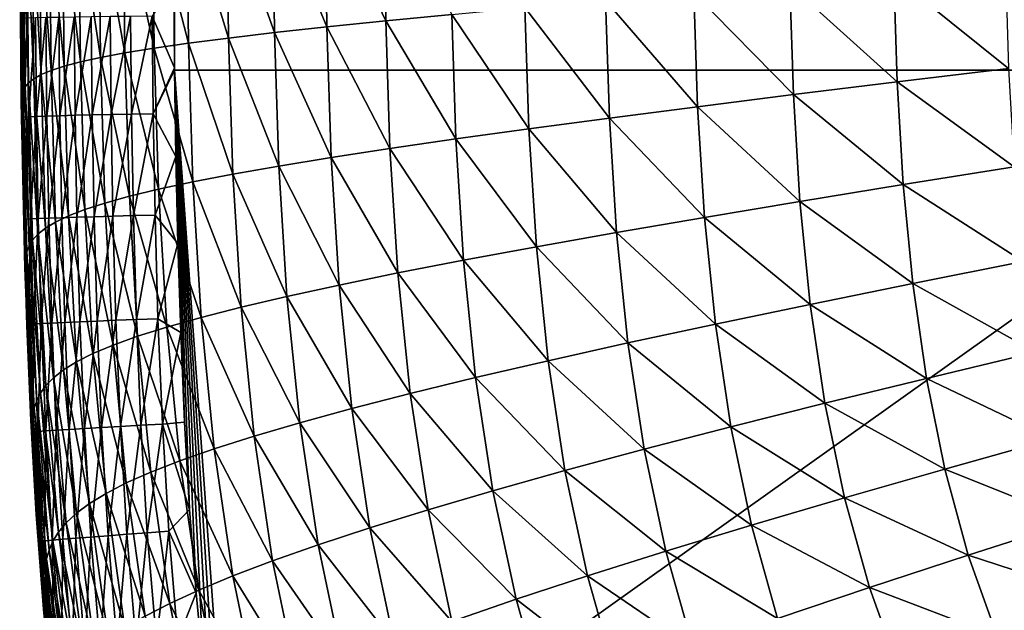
# Model space of a CAD drawing. Header units: metres. Extents: x -104 to 104, y -68 to 90.
# Tile 10 of 256: x -104.45 to -97.93, y 46.75 to 50.66. Entities that reach past the tile are written whole.
import ezdxf

# ---------------------------------------------------------------- set-up
doc = ezdxf.new("R2010")
doc.units = ezdxf.units.M
doc.layers.add('solid_FIT-BATH-153_SW0002', color=7, linetype='CONTINUOUS')

msp = doc.modelspace()

# ---------------------------------------------------------------- linework, layer by layer
at = {"layer": 'solid_FIT-BATH-153_SW0002'}
for points in [[(-103.396881, 55.782887, 16.676146), (-103.400757, 55.656761, 16.67799), (-95.553635, 50.324783, 16.629944)], [(-96.062553, 55.791527, 16.580246), (-103.396881, 55.782887, 16.676146), (-95.553635, 50.324783, 16.629944)], [(-103.400757, 55.656761, 16.67799), (-103.413673, 55.069405, 16.686417), (-95.553635, 50.324783, 16.629944)], [(-103.413673, 55.069405, 16.686417), (-103.420631, 54.489784, 16.694492), (-103.419197, 50.32597, 16.74663)], [(-103.413673, 55.069405, 16.686417), (-103.419197, 50.32597, 16.74663), (-95.553635, 50.324783, 16.629944)], [(-103.420631, 54.489784, 16.694492), (-103.424355, 50.897343, 16.740128), (-103.41935, 50.341965, 16.74645)], [(-103.420631, 54.489784, 16.694492), (-103.41935, 50.341965, 16.74645), (-103.419197, 50.32597, 16.74663)], [(-102.03302, 51.515934, -16.211542), (-102.0215, 50.652084, -16.21413), (-102.423561, 51.495785, -15.635347)], [(-101.584831, 50.69458, -16.731052), (-102.0215, 50.652084, -16.21413), (-102.03302, 51.515934, -16.211542)], [(-103.338722, 51.441444, -13.513262), (-103.327103, 50.503906, -13.515948), (-103.566261, 51.424995, -12.662129)], [(-103.074104, 51.458652, -14.290013), (-103.062439, 50.538082, -14.292725), (-103.338722, 51.441444, -13.513262)], [(-103.062439, 50.538082, -14.292725), (-103.327103, 50.503906, -13.515948), (-103.338722, 51.441444, -13.513262)], [(-102.769859, 51.476727, -14.996117), (-102.758194, 50.574036, -14.998816), (-103.074104, 51.458652, -14.290013)], [(-102.758194, 50.574036, -14.998816), (-103.062439, 50.538082, -14.292725), (-103.074104, 51.458652, -14.290013)], [(-102.423561, 51.495785, -15.635347), (-102.411934, 50.611969, -15.638005), (-102.769859, 51.476727, -14.996117)], [(-102.411934, 50.611969, -15.638005), (-102.758194, 50.574036, -14.998816), (-102.769859, 51.476727, -14.996117)], [(-102.0215, 50.652084, -16.21413), (-102.411934, 50.611969, -15.638005), (-102.423561, 51.495785, -15.635347)], [(-104.054871, 51.379044, -9.628711), (-104.043503, 50.38052, -9.630896), (-104.162895, 51.364479, -8.446615)], [(-103.921387, 51.393909, -10.723139), (-103.909935, 50.409821, -10.725502), (-104.054871, 51.379044, -9.628711)], [(-103.909935, 50.409821, -10.725502), (-104.043503, 50.38052, -9.630896), (-104.054871, 51.379044, -9.628711)], [(-103.759499, 51.409187, -11.733184), (-103.747978, 50.439999, -11.735693), (-103.921387, 51.393909, -10.723139)], [(-103.747978, 50.439999, -11.735693), (-103.909935, 50.409821, -10.725502), (-103.921387, 51.393909, -10.723139)], [(-103.566261, 51.424995, -12.662129), (-103.55468, 50.471283, -12.664748), (-103.759499, 51.409187, -11.733184)], [(-103.55468, 50.471283, -12.664748), (-103.747978, 50.439999, -11.735693), (-103.759499, 51.409187, -11.733184)], [(-103.327103, 50.503906, -13.515948), (-103.55468, 50.471283, -12.664748), (-103.566261, 51.424995, -12.662129)], [(-104.362839, 51.321926, -4.346201), (-104.351974, 50.268509, -4.347471), (-104.397408, 51.308071, -2.78706)], [(-104.314087, 51.335938, -5.807683), (-104.303062, 50.295914, -5.809196), (-104.362839, 51.321926, -4.346201)], [(-104.303062, 50.295914, -5.809196), (-104.351974, 50.268509, -4.347471), (-104.362839, 51.321926, -4.346201)], [(-104.24836, 51.350121, -7.173743), (-104.237198, 50.323696, -7.175495), (-104.314087, 51.335938, -5.807683)], [(-104.237198, 50.323696, -7.175495), (-104.303062, 50.295914, -5.809196), (-104.314087, 51.335938, -5.807683)], [(-104.162895, 51.364479, -8.446615), (-104.151619, 50.351875, -8.448595), (-104.24836, 51.350121, -7.173743)], [(-104.151619, 50.351875, -8.448595), (-104.237198, 50.323696, -7.175495), (-104.24836, 51.350121, -7.173743)], [(-104.043503, 50.38052, -9.630896), (-104.151619, 50.351875, -8.448595), (-104.162895, 51.364479, -8.446615)], [(-104.442429, 51.267696, 2.496572), (-104.432472, 50.162685, 2.496098), (-104.445282, 51.255032, 4.464396)], [(-104.445282, 51.255032, 4.464396), (-104.435593, 50.137985, 4.46404), (-104.445099, 51.243103, 6.536891)], [(-104.432472, 50.162685, 2.496098), (-104.435593, 50.137985, 4.46404), (-104.445282, 51.255032, 4.464396)], [(-104.43486, 51.280865, 0.632784), (-104.424644, 50.188366, 0.632153), (-104.442429, 51.267696, 2.496572)], [(-104.424644, 50.188366, 0.632153), (-104.432472, 50.162685, 2.496098), (-104.442429, 51.267696, 2.496572)], [(-104.420563, 51.294373, -1.128028), (-104.410103, 50.21471, -1.128848), (-104.43486, 51.280865, 0.632784)], [(-104.410103, 50.21471, -1.128848), (-104.424644, 50.188366, 0.632153), (-104.43486, 51.280865, 0.632784)], [(-104.397408, 51.308071, -2.78706), (-104.386726, 50.241447, -2.788096), (-104.420563, 51.294373, -1.128028)], [(-104.386726, 50.241447, -2.788096), (-104.410103, 50.21471, -1.128848), (-104.420563, 51.294373, -1.128028)], [(-104.351974, 50.268509, -4.347471), (-104.386726, 50.241447, -2.788096), (-104.397408, 51.308071, -2.78706)], [(-104.445099, 51.243103, 6.536891), (-104.435654, 50.114719, 6.536618), (-104.443375, 51.232182, 8.714484)], [(-104.435593, 50.137985, 4.46404), (-104.435654, 50.114719, 6.536618), (-104.445099, 51.243103, 6.536891)], [(-104.443375, 51.232182, 8.714484), (-104.434135, 50.09341, 8.714261), (-104.441292, 51.222607, 10.997247)], [(-104.435654, 50.114719, 6.536618), (-104.434135, 50.09341, 8.714261), (-104.443375, 51.232182, 8.714484)], [(-104.441292, 51.222607, 10.997247), (-104.43222, 50.074722, 10.99705), (-104.439522, 51.214832, 13.384669)], [(-104.434135, 50.09341, 8.714261), (-104.43222, 50.074722, 10.99705), (-104.441292, 51.222607, 10.997247)], [(-104.439522, 51.214832, 13.384669), (-104.430573, 50.059536, 13.384494), (-104.437355, 50.916737, 15.740074)], [(-104.43222, 50.074722, 10.99705), (-104.430573, 50.059536, 13.384494), (-104.439522, 51.214832, 13.384669)], [(-97.918388, 51.007961, -18.80789), (-97.897949, 50.336849, -18.810448), (-98.657661, 50.948158, -18.564363)], [(-98.657661, 50.948158, -18.564363), (-98.63546, 50.247814, -18.567526), (-99.34536, 50.891506, -18.284891)], [(-97.897949, 50.336849, -18.810448), (-98.63546, 50.247814, -18.567526), (-98.657661, 50.948158, -18.564363)], [(-104.437355, 50.916737, 15.740074), (-104.433456, 50.380966, 15.746137), (-104.425476, 50.667564, 15.892097)], [(-104.430573, 50.059536, 13.384494), (-104.433456, 50.380966, 15.746137), (-104.437355, 50.916737, 15.740074)], [(-103.568588, 50.683193, 16.734051), (-103.41935, 50.341965, 16.74645), (-103.424355, 50.897343, 16.740128)], [(-99.34536, 50.891506, -18.284891), (-99.321693, 50.163437, -18.288572), (-99.981354, 50.837944, -17.965691)], [(-98.63546, 50.247814, -18.567526), (-99.321693, 50.163437, -18.288572), (-99.34536, 50.891506, -18.284891)], [(-99.981354, 50.837944, -17.965691), (-99.956459, 50.083595, -17.969799), (-100.566093, 50.787354, -17.602905)], [(-99.321693, 50.163437, -18.288572), (-99.956459, 50.083595, -17.969799), (-99.981354, 50.837944, -17.965691)], [(-101.100174, 50.739616, -17.192665), (-101.07338, 49.936836, -17.197386), (-101.584831, 50.69458, -16.731052)], [(-100.566093, 50.787354, -17.602905), (-100.540161, 50.008121, -17.607359), (-101.100174, 50.739616, -17.192665)], [(-100.540161, 50.008121, -17.607359), (-101.07338, 49.936836, -17.197386), (-101.100174, 50.739616, -17.192665)], [(-99.956459, 50.083595, -17.969799), (-100.540161, 50.008121, -17.607359), (-100.566093, 50.787354, -17.602905)], [(-104.433456, 50.380966, 15.746137), (-104.418602, 50.015179, 15.899334), (-104.425476, 50.667564, 15.892097)], [(-104.425476, 50.667564, 15.892097), (-104.418602, 50.015179, 15.899334), (-104.393272, 50.669426, 16.034679)], [(-104.418602, 50.015179, 15.899334), (-104.386414, 50.017181, 16.041945), (-104.393272, 50.669426, 16.034679)], [(-104.393272, 50.669426, 16.034679), (-104.386414, 50.017181, 16.041945), (-104.341553, 50.671326, 16.168707)], [(-104.386414, 50.017181, 16.041945), (-104.334702, 50.019344, 16.175999), (-104.341553, 50.671326, 16.168707)], [(-104.341553, 50.671326, 16.168707), (-104.334702, 50.019344, 16.175999), (-104.271927, 50.673229, 16.292591)], [(-104.334702, 50.019344, 16.175999), (-104.265083, 50.021633, 16.299904), (-104.271927, 50.673229, 16.292591)], [(-104.271927, 50.673229, 16.292591), (-104.265083, 50.021633, 16.299904), (-104.18602, 50.675114, 16.404749)], [(-104.265083, 50.021633, 16.299904), (-104.179169, 50.024014, 16.412075), (-104.18602, 50.675114, 16.404749)], [(-104.18602, 50.675114, 16.404749), (-104.179169, 50.024014, 16.412075), (-104.085434, 50.676949, 16.50359)], [(-104.179169, 50.024014, 16.412075), (-104.078568, 50.026443, 16.510923), (-104.085434, 50.676949, 16.50359)], [(-104.085434, 50.676949, 16.50359), (-104.078568, 50.026443, 16.510923), (-103.971786, 50.678699, 16.587526)], [(-104.078568, 50.026443, 16.510923), (-103.964905, 50.028885, 16.59486), (-103.971786, 50.678699, 16.587526)], [(-103.971786, 50.678699, 16.587526), (-103.964905, 50.028885, 16.59486), (-103.846687, 50.680344, 16.654974)], [(-103.964905, 50.028885, 16.59486), (-103.83979, 50.031296, 16.6623), (-103.846687, 50.680344, 16.654974)], [(-103.846687, 50.680344, 16.654974), (-103.83979, 50.031296, 16.6623), (-103.711754, 50.68185, 16.704346)], [(-103.83979, 50.031296, 16.6623), (-103.704834, 50.033646, 16.711655), (-103.711754, 50.68185, 16.704346)], [(-103.711754, 50.68185, 16.704346), (-103.704834, 50.033646, 16.711655), (-103.568588, 50.683193, 16.734051)], [(-103.704834, 50.033646, 16.711655), (-103.561653, 50.035889, 16.741333), (-103.568588, 50.683193, 16.734051)], [(-103.568588, 50.683193, 16.734051), (-103.561653, 50.035889, 16.741333), (-103.41935, 50.341965, 16.74645)], [(-101.584831, 50.69458, -16.731052), (-101.557335, 49.869537, -16.73597), (-102.0215, 50.652084, -16.21413)], [(-101.07338, 49.936836, -17.197386), (-101.557335, 49.869537, -16.73597), (-101.584831, 50.69458, -16.731052)], [(-102.411934, 50.611969, -15.638005), (-102.383499, 49.746044, -15.64314), (-102.758194, 50.574036, -14.998816)], [(-102.0215, 50.652084, -16.21413), (-101.993462, 49.806015, -16.219185), (-102.411934, 50.611969, -15.638005)], [(-101.993462, 49.806015, -16.219185), (-102.383499, 49.746044, -15.64314), (-102.411934, 50.611969, -15.638005)], [(-101.557335, 49.869537, -16.73597), (-101.993462, 49.806015, -16.219185), (-102.0215, 50.652084, -16.21413)], [(-103.062439, 50.538082, -14.292725), (-103.033562, 49.635708, -14.297836), (-103.327103, 50.503906, -13.515948)], [(-102.758194, 50.574036, -14.998816), (-102.729485, 49.689365, -15.003971), (-103.062439, 50.538082, -14.292725)], [(-102.729485, 49.689365, -15.003971), (-103.033562, 49.635708, -14.297836), (-103.062439, 50.538082, -14.292725)], [(-102.383499, 49.746044, -15.64314), (-102.729485, 49.689365, -15.003971), (-102.758194, 50.574036, -14.998816)], [(-103.55468, 50.471283, -12.664748), (-103.525696, 49.536285, -12.669561), (-103.747978, 50.439999, -11.735693)], [(-103.327103, 50.503906, -13.515948), (-103.298134, 49.584782, -13.520947), (-103.55468, 50.471283, -12.664748)], [(-103.298134, 49.584782, -13.520947), (-103.525696, 49.536285, -12.669561), (-103.55468, 50.471283, -12.664748)], [(-103.033562, 49.635708, -14.297836), (-103.298134, 49.584782, -13.520947), (-103.327103, 50.503906, -13.515948)], [(-103.909935, 50.409821, -10.725502), (-103.881073, 49.445278, -10.729746), (-104.043503, 50.38052, -9.630896)], [(-103.747978, 50.439999, -11.735693), (-103.719025, 49.489899, -11.740252), (-103.909935, 50.409821, -10.725502)], [(-103.719025, 49.489899, -11.740252), (-103.881073, 49.445278, -10.729746), (-103.909935, 50.409821, -10.725502)], [(-103.525696, 49.536285, -12.669561), (-103.719025, 49.489899, -11.740252), (-103.747978, 50.439999, -11.735693)], [(-104.433456, 50.380966, 15.746137), (-104.426529, 49.824017, 15.752206), (-104.418602, 50.015179, 15.899334)], [(-104.430573, 50.059536, 13.384494), (-104.426529, 49.824017, 15.752206), (-104.433456, 50.380966, 15.746137)], [(-104.151619, 50.351875, -8.448595), (-104.123093, 49.359993, -8.452075), (-104.237198, 50.323696, -7.175495)], [(-104.043503, 50.38052, -9.630896), (-104.014778, 49.402088, -9.634777), (-104.151619, 50.351875, -8.448595)], [(-104.014778, 49.402088, -9.634777), (-104.123093, 49.359993, -8.452075), (-104.151619, 50.351875, -8.448595)], [(-103.881073, 49.445278, -10.729746), (-104.014778, 49.402088, -9.634777), (-104.043503, 50.38052, -9.630896)], [(-103.561653, 50.035889, 16.741333), (-103.419197, 50.32597, 16.74663), (-103.41935, 50.341965, 16.74645)], [(-97.897949, 50.336849, -18.810448), (-97.860611, 49.685577, -18.814701), (-98.63546, 50.247814, -18.567526)], [(-104.351974, 50.268509, -4.347471), (-104.324356, 49.23814, -4.34965), (-104.386726, 50.241447, -2.788096)], [(-104.303062, 50.295914, -5.809196), (-104.275085, 49.278103, -5.811809), (-104.351974, 50.268509, -4.347471)], [(-104.275085, 49.278103, -5.811809), (-104.324356, 49.23814, -4.34965), (-104.351974, 50.268509, -4.347471)], [(-104.237198, 50.323696, -7.175495), (-104.208923, 49.318699, -7.178548), (-104.303062, 50.295914, -5.809196)], [(-104.208923, 49.318699, -7.178548), (-104.275085, 49.278103, -5.811809), (-104.303062, 50.295914, -5.809196)], [(-104.123093, 49.359993, -8.452075), (-104.208923, 49.318699, -7.178548), (-104.237198, 50.323696, -7.175495)], [(-103.561653, 50.035889, 16.741333), (-103.41188, 49.754135, 16.752903), (-103.419197, 50.32597, 16.74663)], [(-103.419197, 50.32597, 16.74663), (-103.105667, 45.399178, 16.789141), (-103.038216, 44.994091, 16.791105)], [(-95.553635, 50.324783, 16.629944), (-103.419197, 50.32597, 16.74663), (-103.038216, 44.994091, 16.791105)], [(-103.419197, 50.32597, 16.74663), (-103.165901, 45.818943, 16.786793), (-103.105667, 45.399178, 16.789141)], [(-103.419197, 50.32597, 16.74663), (-103.226715, 46.331184, 16.783516), (-103.165901, 45.818943, 16.786793)], [(-103.419197, 50.32597, 16.74663), (-103.277718, 46.863811, 16.779682), (-103.226715, 46.331184, 16.783516)], [(-103.419197, 50.32597, 16.74663), (-103.320412, 47.415188, 16.775314), (-103.277718, 46.863811, 16.779682)], [(-103.419197, 50.32597, 16.74663), (-103.353966, 47.993988, 16.7703), (-103.320412, 47.415188, 16.775314)], [(-103.419197, 50.32597, 16.74663), (-103.379333, 48.58876, 16.76475), (-103.353966, 47.993988, 16.7703)], [(-103.419197, 50.32597, 16.74663), (-103.398972, 49.17717, 16.758932), (-103.379333, 48.58876, 16.76475)], [(-103.419197, 50.32597, 16.74663), (-103.41188, 49.754135, 16.752903), (-103.398972, 49.17717, 16.758932)], [(-95.553635, 50.324783, 16.629944), (-103.038216, 44.994091, 16.791105), (-95.280121, 44.993069, 16.665369)], [(-104.410103, 50.21471, -1.128848), (-104.383362, 49.159874, -1.13024), (-104.424644, 50.188366, 0.632153)], [(-104.386726, 50.241447, -2.788096), (-104.35952, 49.19875, -2.789863), (-104.410103, 50.21471, -1.128848)], [(-104.35952, 49.19875, -2.789863), (-104.383362, 49.159874, -1.13024), (-104.410103, 50.21471, -1.128848)], [(-104.324356, 49.23814, -4.34965), (-104.35952, 49.19875, -2.789863), (-104.386726, 50.241447, -2.788096)], [(-98.63546, 50.247814, -18.567526), (-98.594971, 49.567879, -18.572739), (-99.321693, 50.163437, -18.288572)], [(-97.860611, 49.685577, -18.814701), (-98.594971, 49.567879, -18.572739), (-98.63546, 50.247814, -18.567526)], [(-104.435593, 50.137985, 4.46404), (-104.410469, 49.048431, 4.463436), (-104.435654, 50.114719, 6.536618)], [(-104.432472, 50.162685, 2.496098), (-104.406799, 49.084305, 2.495293), (-104.435593, 50.137985, 4.46404)], [(-104.406799, 49.084305, 2.495293), (-104.410469, 49.048431, 4.463436), (-104.435593, 50.137985, 4.46404)], [(-104.424644, 50.188366, 0.632153), (-104.398422, 49.121601, 0.631085), (-104.432472, 50.162685, 2.496098)], [(-104.398422, 49.121601, 0.631085), (-104.406799, 49.084305, 2.495293), (-104.432472, 50.162685, 2.496098)], [(-104.383362, 49.159874, -1.13024), (-104.398422, 49.121601, 0.631085), (-104.424644, 50.188366, 0.632153)], [(-99.321693, 50.163437, -18.288572), (-99.278488, 49.456253, -18.294611), (-99.956459, 50.083595, -17.969799)], [(-98.594971, 49.567879, -18.572739), (-99.278488, 49.456253, -18.294611), (-99.321693, 50.163437, -18.288572)], [(-104.435654, 50.114719, 6.536618), (-104.411072, 49.014637, 6.536152), (-104.434135, 50.09341, 8.714261)], [(-104.410469, 49.048431, 4.463436), (-104.411072, 49.014637, 6.536152), (-104.435654, 50.114719, 6.536618)], [(-104.434135, 50.09341, 8.714261), (-104.410049, 48.983665, 8.71388), (-104.43222, 50.074722, 10.99705)], [(-104.411072, 49.014637, 6.536152), (-104.410049, 48.983665, 8.71388), (-104.434135, 50.09341, 8.714261)], [(-104.43222, 50.074722, 10.99705), (-104.407234, 48.934391, 13.384201), (-104.430573, 50.059536, 13.384494)], [(-104.43222, 50.074722, 10.99705), (-104.408554, 48.956486, 10.996716), (-104.407234, 48.934391, 13.384201)], [(-104.410049, 48.983665, 8.71388), (-104.408554, 48.956486, 10.996716), (-104.43222, 50.074722, 10.99705)], [(-99.956459, 50.083595, -17.969799), (-99.910912, 49.35051, -17.976522), (-100.540161, 50.008121, -17.607359)], [(-99.278488, 49.456253, -18.294611), (-99.910912, 49.35051, -17.976522), (-99.956459, 50.083595, -17.969799)], [(-104.430573, 50.059536, 13.384494), (-104.407234, 48.934391, 13.384201), (-104.426529, 49.824017, 15.752206)], [(-104.426529, 49.824017, 15.752206), (-104.406204, 49.337379, 15.906437), (-104.418602, 50.015179, 15.899334)], [(-104.418602, 50.015179, 15.899334), (-104.406204, 49.337379, 15.906437), (-104.386414, 50.017181, 16.041945)], [(-104.406204, 49.337379, 15.906437), (-104.374039, 49.339592, 16.049086), (-104.386414, 50.017181, 16.041945)], [(-104.386414, 50.017181, 16.041945), (-104.374039, 49.339592, 16.049086), (-104.334702, 50.019344, 16.175999)], [(-104.374039, 49.339592, 16.049086), (-104.32235, 49.342148, 16.18317), (-104.334702, 50.019344, 16.175999)], [(-104.334702, 50.019344, 16.175999), (-104.32235, 49.342148, 16.18317), (-104.265083, 50.021633, 16.299904)], [(-104.32235, 49.342148, 16.18317), (-104.252739, 49.345005, 16.3071), (-104.265083, 50.021633, 16.299904)], [(-104.265083, 50.021633, 16.299904), (-104.252739, 49.345005, 16.3071), (-104.179169, 50.024014, 16.412075)], [(-104.252739, 49.345005, 16.3071), (-104.166824, 49.348106, 16.419292), (-104.179169, 50.024014, 16.412075)], [(-104.179169, 50.024014, 16.412075), (-104.166824, 49.348106, 16.419292), (-104.078568, 50.026443, 16.510923)], [(-104.166824, 49.348106, 16.419292), (-104.066223, 49.351398, 16.518152), (-104.078568, 50.026443, 16.510923)], [(-104.078568, 50.026443, 16.510923), (-104.066223, 49.351398, 16.518152), (-103.964905, 50.028885, 16.59486)], [(-104.066223, 49.351398, 16.518152), (-103.952553, 49.354828, 16.602093), (-103.964905, 50.028885, 16.59486)], [(-103.964905, 50.028885, 16.59486), (-103.952553, 49.354828, 16.602093), (-103.83979, 50.031296, 16.6623)], [(-103.952553, 49.354828, 16.602093), (-103.827431, 49.358345, 16.669527), (-103.83979, 50.031296, 16.6623)], [(-103.83979, 50.031296, 16.6623), (-103.827431, 49.358345, 16.669527), (-103.704834, 50.033646, 16.711655)], [(-103.827431, 49.358345, 16.669527), (-103.692467, 49.361897, 16.718864), (-103.704834, 50.033646, 16.711655)], [(-103.704834, 50.033646, 16.711655), (-103.692467, 49.361897, 16.718864), (-103.561653, 50.035889, 16.741333)], [(-103.692467, 49.361897, 16.718864), (-103.549271, 49.365437, 16.748516), (-103.561653, 50.035889, 16.741333)], [(-103.561653, 50.035889, 16.741333), (-103.549271, 49.365437, 16.748516), (-103.41188, 49.754135, 16.752903)], [(-100.540161, 50.008121, -17.607359), (-100.492607, 49.250427, -17.614626), (-101.07338, 49.936836, -17.197386)], [(-99.910912, 49.35051, -17.976522), (-100.492607, 49.250427, -17.614626), (-100.540161, 50.008121, -17.607359)], [(-101.07338, 49.936836, -17.197386), (-101.024132, 49.155769, -17.205063), (-101.557335, 49.869537, -16.73597)], [(-100.492607, 49.250427, -17.614626), (-101.024132, 49.155769, -17.205063), (-101.07338, 49.936836, -17.197386)], [(-104.426529, 49.824017, 15.752206), (-104.415146, 49.241985, 15.758116), (-104.406204, 49.337379, 15.906437)], [(-104.407234, 48.934391, 13.384201), (-104.415146, 49.241985, 15.758116), (-104.426529, 49.824017, 15.752206)], [(-101.557335, 49.869537, -16.73597), (-101.506668, 49.066311, -16.743933), (-101.993462, 49.806015, -16.219185)], [(-101.024132, 49.155769, -17.205063), (-101.506668, 49.066311, -16.743933), (-101.557335, 49.869537, -16.73597)], [(-103.549271, 49.365437, 16.748516), (-103.398972, 49.17717, 16.758932), (-103.41188, 49.754135, 16.752903)], [(-101.993462, 49.806015, -16.219185), (-101.941643, 48.981823, -16.22732), (-102.383499, 49.746044, -15.64314)], [(-101.506668, 49.066311, -16.743933), (-101.941643, 48.981823, -16.22732), (-101.993462, 49.806015, -16.219185)], [(-102.729485, 49.689365, -15.003971), (-102.676109, 48.826714, -15.012119), (-103.033562, 49.635708, -14.297836)], [(-102.383499, 49.746044, -15.64314), (-102.330788, 48.902058, -15.651335), (-102.729485, 49.689365, -15.003971)], [(-102.330788, 48.902058, -15.651335), (-102.676109, 48.826714, -15.012119), (-102.729485, 49.689365, -15.003971)], [(-101.941643, 48.981823, -16.22732), (-102.330788, 48.902058, -15.651335), (-102.383499, 49.746044, -15.64314)], [(-97.860611, 49.685577, -18.814701), (-97.801552, 49.057961, -18.820993), (-98.594971, 49.567879, -18.572739)], [(-103.033562, 49.635708, -14.297836), (-102.979729, 48.755482, -14.305832), (-103.298134, 49.584782, -13.520947)], [(-102.676109, 48.826714, -15.012119), (-102.979729, 48.755482, -14.305832), (-103.033562, 49.635708, -14.297836)], [(-103.298134, 49.584782, -13.520947), (-103.244003, 48.688019, -13.528684), (-103.525696, 49.536285, -12.669561)], [(-102.979729, 48.755482, -14.305832), (-103.244003, 48.688019, -13.528684), (-103.298134, 49.584782, -13.520947)], [(-98.594971, 49.567879, -18.572739), (-98.531036, 48.912243, -18.5804), (-99.278488, 49.456253, -18.294611)], [(-97.801552, 49.057961, -18.820993), (-98.531036, 48.912243, -18.5804), (-98.594971, 49.567879, -18.572739)], [(-103.719025, 49.489899, -11.740252), (-103.664696, 48.562904, -11.747159), (-103.881073, 49.445278, -10.729746)], [(-103.525696, 49.536285, -12.669561), (-103.471405, 48.623962, -12.676931), (-103.719025, 49.489899, -11.740252)], [(-103.471405, 48.623962, -12.676931), (-103.664696, 48.562904, -11.747159), (-103.719025, 49.489899, -11.740252)], [(-103.244003, 48.688019, -13.528684), (-103.471405, 48.623962, -12.676931), (-103.525696, 49.536285, -12.669561)], [(-103.881073, 49.445278, -10.729746), (-103.826828, 48.504383, -10.736115), (-104.014778, 49.402088, -9.634777)], [(-103.664696, 48.562904, -11.747159), (-103.826828, 48.504383, -10.736115), (-103.881073, 49.445278, -10.729746)], [(-99.278488, 49.456253, -18.294611), (-99.210236, 48.773918, -18.303455), (-99.910912, 49.35051, -17.976522)], [(-98.531036, 48.912243, -18.5804), (-99.210236, 48.773918, -18.303455), (-99.278488, 49.456253, -18.294611)], [(-104.123093, 49.359993, -8.452075), (-104.069351, 48.393177, -8.457204), (-104.208923, 49.318699, -7.178548)], [(-104.014778, 49.402088, -9.634777), (-103.960732, 48.447952, -9.640547), (-104.123093, 49.359993, -8.452075)], [(-103.960732, 48.447952, -9.640547), (-104.069351, 48.393177, -8.457204), (-104.123093, 49.359993, -8.452075)], [(-103.826828, 48.504383, -10.736115), (-103.960732, 48.447952, -9.640547), (-104.014778, 49.402088, -9.634777)], [(-103.952553, 49.354828, 16.602093), (-103.932938, 48.663715, 16.609064), (-103.827431, 49.358345, 16.669527)], [(-103.932938, 48.663715, 16.609064), (-103.807823, 48.668724, 16.676497), (-103.827431, 49.358345, 16.669527)], [(-103.827431, 49.358345, 16.669527), (-103.807823, 48.668724, 16.676497), (-103.692467, 49.361897, 16.718864)], [(-103.807823, 48.668724, 16.676497), (-103.672859, 48.673904, 16.725819), (-103.692467, 49.361897, 16.718864)], [(-103.692467, 49.361897, 16.718864), (-103.672859, 48.673904, 16.725819), (-103.549271, 49.365437, 16.748516)], [(-103.672859, 48.673904, 16.725819), (-103.529671, 48.679176, 16.755444), (-103.549271, 49.365437, 16.748516)], [(-103.549271, 49.365437, 16.748516), (-103.529671, 48.679176, 16.755444), (-103.398972, 49.17717, 16.758932)], [(-104.415146, 49.241985, 15.758116), (-104.386497, 48.641148, 15.913241), (-104.406204, 49.337379, 15.906437)], [(-104.406204, 49.337379, 15.906437), (-104.386497, 48.641148, 15.913241), (-104.374039, 49.339592, 16.049086)], [(-104.386497, 48.641148, 15.913241), (-104.354355, 48.643661, 16.055933), (-104.374039, 49.339592, 16.049086)], [(-104.374039, 49.339592, 16.049086), (-104.354355, 48.643661, 16.055933), (-104.32235, 49.342148, 16.18317)], [(-104.354355, 48.643661, 16.055933), (-104.302681, 48.646767, 16.190056), (-104.32235, 49.342148, 16.18317)], [(-104.32235, 49.342148, 16.18317), (-104.302681, 48.646767, 16.190056), (-104.252739, 49.345005, 16.3071)], [(-104.302681, 48.646767, 16.190056), (-104.233086, 48.650398, 16.31402), (-104.252739, 49.345005, 16.3071)], [(-104.208923, 49.318699, -7.178548), (-104.155602, 48.339653, -7.183012), (-104.275085, 49.278103, -5.811809)], [(-104.252739, 49.345005, 16.3071), (-104.233086, 48.650398, 16.31402), (-104.166824, 49.348106, 16.419292)], [(-104.233086, 48.650398, 16.31402), (-104.147186, 48.65448, 16.426237), (-104.166824, 49.348106, 16.419292)], [(-104.069351, 48.393177, -8.457204), (-104.155602, 48.339653, -7.183012), (-104.208923, 49.318699, -7.178548)], [(-104.166824, 49.348106, 16.419292), (-104.147186, 48.65448, 16.426237), (-104.066223, 49.351398, 16.518152)], [(-104.147186, 48.65448, 16.426237), (-104.0466, 48.658943, 16.525116), (-104.066223, 49.351398, 16.518152)], [(-104.066223, 49.351398, 16.518152), (-104.0466, 48.658943, 16.525116), (-103.952553, 49.354828, 16.602093)], [(-104.0466, 48.658943, 16.525116), (-103.932938, 48.663715, 16.609064), (-103.952553, 49.354828, 16.602093)], [(-99.910912, 49.35051, -17.976522), (-99.838882, 48.642677, -17.986347), (-100.492607, 49.250427, -17.614626)], [(-99.210236, 48.773918, -18.303455), (-99.838882, 48.642677, -17.986347), (-99.910912, 49.35051, -17.976522)], [(-104.415146, 49.241985, 15.758116), (-104.397392, 48.63105, 15.763987), (-104.386497, 48.641148, 15.913241)], [(-104.407234, 48.934391, 13.384201), (-104.397392, 48.63105, 15.763987), (-104.415146, 49.241985, 15.758116)], [(-104.324356, 49.23814, -4.34965), (-104.272171, 48.235748, -4.352796), (-104.35952, 49.19875, -2.789863)], [(-104.275085, 49.278103, -5.811809), (-104.222282, 48.287216, -5.815604), (-104.324356, 49.23814, -4.34965)], [(-104.222282, 48.287216, -5.815604), (-104.272171, 48.235748, -4.352796), (-104.324356, 49.23814, -4.34965)], [(-104.155602, 48.339653, -7.183012), (-104.222282, 48.287216, -5.815604), (-104.275085, 49.278103, -5.811809)], [(-100.492607, 49.250427, -17.614626), (-100.41729, 48.518257, -17.625229), (-101.024132, 49.155769, -17.205063)], [(-99.838882, 48.642677, -17.986347), (-100.41729, 48.518257, -17.625229), (-100.492607, 49.250427, -17.614626)], [(-104.383362, 49.159874, -1.13024), (-104.332703, 48.135269, -1.132228), (-104.398422, 49.121601, 0.631085)], [(-104.35952, 49.19875, -2.789863), (-104.308052, 48.185139, -2.792398), (-104.383362, 49.159874, -1.13024)], [(-104.308052, 48.185139, -2.792398), (-104.332703, 48.135269, -1.132228), (-104.383362, 49.159874, -1.13024)], [(-104.272171, 48.235748, -4.352796), (-104.308052, 48.185139, -2.792398), (-104.35952, 49.19875, -2.789863)], [(-103.529671, 48.679176, 16.755444), (-103.379333, 48.58876, 16.76475), (-103.398972, 49.17717, 16.758932)], [(-104.398422, 49.121601, 0.631085), (-104.348663, 48.08622, 0.629564), (-104.406799, 49.084305, 2.495293)], [(-104.332703, 48.135269, -1.132228), (-104.348663, 48.08622, 0.629564), (-104.398422, 49.121601, 0.631085)], [(-101.024132, 49.155769, -17.205063), (-100.945984, 48.400379, -17.216242), (-101.506668, 49.066311, -16.743933)], [(-100.41729, 48.518257, -17.625229), (-100.945984, 48.400379, -17.216242), (-101.024132, 49.155769, -17.205063)], [(-104.410469, 49.048431, 4.463436), (-104.362617, 47.992496, 4.462578), (-104.411072, 49.014637, 6.536152)], [(-104.406799, 49.084305, 2.495293), (-104.357979, 48.038448, 2.494151), (-104.410469, 49.048431, 4.463436)], [(-104.357979, 48.038448, 2.494151), (-104.362617, 47.992496, 4.462578), (-104.410469, 49.048431, 4.463436)], [(-104.348663, 48.08622, 0.629564), (-104.357979, 48.038448, 2.494151), (-104.406799, 49.084305, 2.495293)], [(-101.506668, 49.066311, -16.743933), (-101.426147, 48.288826, -16.755491), (-101.941643, 48.981823, -16.22732)], [(-100.945984, 48.400379, -17.216242), (-101.426147, 48.288826, -16.755491), (-101.506668, 49.066311, -16.743933)], [(-97.801552, 49.057961, -18.820993), (-97.717323, 48.456352, -18.829372), (-98.531036, 48.912243, -18.5804)], [(-104.411072, 49.014637, 6.536152), (-104.364159, 47.949188, 6.535491), (-104.410049, 48.983665, 8.71388)], [(-104.362617, 47.992496, 4.462578), (-104.364159, 47.949188, 6.535491), (-104.411072, 49.014637, 6.536152)], [(-104.410049, 48.983665, 8.71388), (-104.364021, 47.909473, 8.713338), (-104.408554, 48.956486, 10.996716)], [(-104.364159, 47.949188, 6.535491), (-104.364021, 47.909473, 8.713338), (-104.410049, 48.983665, 8.71388)], [(-101.941643, 48.981823, -16.22732), (-101.859177, 48.183392, -16.239071), (-102.330788, 48.902058, -15.651335)], [(-101.426147, 48.288826, -16.755491), (-101.859177, 48.183392, -16.239071), (-101.941643, 48.981823, -16.22732)], [(-104.408554, 48.956486, 10.996716), (-104.362587, 47.846214, 13.383786), (-104.407234, 48.934391, 13.384201)], [(-104.408554, 48.956486, 10.996716), (-104.363304, 47.874592, 10.996243), (-104.362587, 47.846214, 13.383786)], [(-104.364021, 47.909473, 8.713338), (-104.363304, 47.874592, 10.996243), (-104.408554, 48.956486, 10.996716)], [(-104.407234, 48.934391, 13.384201), (-104.362587, 47.846214, 13.383786), (-104.397392, 48.63105, 15.763987)], [(-102.330788, 48.902058, -15.651335), (-102.246765, 48.083839, -15.663102), (-102.676109, 48.826714, -15.012119)], [(-101.859177, 48.183392, -16.239071), (-102.246765, 48.083839, -15.663102), (-102.330788, 48.902058, -15.651335)], [(-98.531036, 48.912243, -18.5804), (-98.439995, 48.283329, -18.590561), (-99.210236, 48.773918, -18.303455)], [(-97.717323, 48.456352, -18.829372), (-98.439995, 48.283329, -18.590561), (-98.531036, 48.912243, -18.5804)], [(-102.676109, 48.826714, -15.012119), (-102.590881, 47.989872, -15.023734), (-102.979729, 48.755482, -14.305832)], [(-102.246765, 48.083839, -15.663102), (-102.590881, 47.989872, -15.023734), (-102.676109, 48.826714, -15.012119)], [(-99.210236, 48.773918, -18.303455), (-99.113106, 48.118896, -18.315163), (-99.838882, 48.642677, -17.986347)], [(-98.439995, 48.283329, -18.590561), (-99.113106, 48.118896, -18.315163), (-99.210236, 48.773918, -18.303455)], [(-102.979729, 48.755482, -14.305832), (-102.893616, 47.901176, -14.317134), (-103.244003, 48.688019, -13.528684)], [(-102.590881, 47.989872, -15.023734), (-102.893616, 47.901176, -14.317134), (-102.979729, 48.755482, -14.305832)], [(-104.397392, 48.63105, 15.763987), (-104.371445, 48.005474, 15.769614), (-104.386497, 48.641148, 15.913241)], [(-104.386497, 48.641148, 15.913241), (-104.356506, 47.92944, 15.919617), (-104.354355, 48.643661, 16.055933)], [(-104.371445, 48.005474, 15.769614), (-104.356506, 47.92944, 15.919617), (-104.386497, 48.641148, 15.913241)], [(-104.356506, 47.92944, 15.919617), (-104.324402, 47.932362, 16.062361), (-104.354355, 48.643661, 16.055933)], [(-104.354355, 48.643661, 16.055933), (-104.324402, 47.932362, 16.062361), (-104.302681, 48.646767, 16.190056)], [(-104.324402, 47.932362, 16.062361), (-104.272758, 47.936192, 16.196533), (-104.302681, 48.646767, 16.190056)], [(-104.302681, 48.646767, 16.190056), (-104.272758, 47.936192, 16.196533), (-104.233086, 48.650398, 16.31402)], [(-104.272758, 47.936192, 16.196533), (-104.203201, 47.940842, 16.320539), (-104.233086, 48.650398, 16.31402)], [(-104.233086, 48.650398, 16.31402), (-104.203201, 47.940842, 16.320539), (-104.147186, 48.65448, 16.426237)], [(-104.203201, 47.940842, 16.320539), (-104.11734, 47.946213, 16.432791), (-104.147186, 48.65448, 16.426237)], [(-104.147186, 48.65448, 16.426237), (-104.11734, 47.946213, 16.432791), (-104.0466, 48.658943, 16.525116)], [(-104.11734, 47.946213, 16.432791), (-104.016792, 47.952213, 16.531693), (-104.0466, 48.658943, 16.525116)], [(-104.0466, 48.658943, 16.525116), (-104.016792, 47.952213, 16.531693), (-103.932938, 48.663715, 16.609064)], [(-104.016792, 47.952213, 16.531693), (-103.903175, 47.95874, 16.615658), (-103.932938, 48.663715, 16.609064)], [(-103.932938, 48.663715, 16.609064), (-103.903175, 47.95874, 16.615658), (-103.807823, 48.668724, 16.676497)], [(-103.903175, 47.95874, 16.615658), (-103.778099, 47.965702, 16.68309), (-103.807823, 48.668724, 16.676497)], [(-103.807823, 48.668724, 16.676497), (-103.778099, 47.965702, 16.68309), (-103.672859, 48.673904, 16.725819)], [(-103.778099, 47.965702, 16.68309), (-103.643181, 47.973003, 16.732403), (-103.672859, 48.673904, 16.725819)], [(-103.672859, 48.673904, 16.725819), (-103.643181, 47.973003, 16.732403), (-103.529671, 48.679176, 16.755444)], [(-103.643181, 47.973003, 16.732403), (-103.500038, 47.980545, 16.761999), (-103.529671, 48.679176, 16.755444)], [(-103.529671, 48.679176, 16.755444), (-103.500038, 47.980545, 16.761999), (-103.379333, 48.58876, 16.76475)], [(-103.244003, 48.688019, -13.528684), (-103.157288, 47.817387, -13.539522), (-103.471405, 48.623962, -12.676931)], [(-102.893616, 47.901176, -14.317134), (-103.157288, 47.817387, -13.539522), (-103.244003, 48.688019, -13.528684)], [(-99.838882, 48.642677, -17.986347), (-99.736336, 47.962612, -17.999348), (-100.41729, 48.518257, -17.625229)], [(-99.113106, 48.118896, -18.315163), (-99.736336, 47.962612, -17.999348), (-99.838882, 48.642677, -17.986347)], [(-104.362587, 47.846214, 13.383786), (-104.371445, 48.005474, 15.769614), (-104.397392, 48.63105, 15.763987)], [(-103.471405, 48.623962, -12.676931), (-103.384308, 47.738113, -12.687167), (-103.664696, 48.562904, -11.747159)], [(-103.500038, 47.980545, 16.761999), (-103.353966, 47.993988, 16.7703), (-103.379333, 48.58876, 16.76475)], [(-103.157288, 47.817387, -13.539522), (-103.384308, 47.738113, -12.687167), (-103.471405, 48.623962, -12.676931)], [(-103.664696, 48.562904, -11.747159), (-103.577446, 47.662857, -11.756675), (-103.826828, 48.504383, -10.736115)], [(-103.384308, 47.738113, -12.687167), (-103.577446, 47.662857, -11.756675), (-103.664696, 48.562904, -11.747159)], [(-100.41729, 48.518257, -17.625229), (-100.309998, 47.814159, -17.639256), (-100.945984, 48.400379, -17.216242)], [(-99.736336, 47.962612, -17.999348), (-100.309998, 47.814159, -17.639256), (-100.41729, 48.518257, -17.625229)], [(-103.960732, 48.447952, -9.640547), (-103.873772, 47.522148, -9.648369), (-104.069351, 48.393177, -8.457204)], [(-103.826828, 48.504383, -10.736115), (-103.739624, 47.591057, -10.744817), (-103.960732, 48.447952, -9.640547)], [(-103.739624, 47.591057, -10.744817), (-103.873772, 47.522148, -9.648369), (-103.960732, 48.447952, -9.640547)], [(-103.577446, 47.662857, -11.756675), (-103.739624, 47.591057, -10.744817), (-103.826828, 48.504383, -10.736115)], [(-97.717323, 48.456352, -18.829372), (-97.604965, 47.882591, -18.83979), (-98.439995, 48.283329, -18.590561)], [(-104.069351, 48.393177, -8.457204), (-103.982826, 47.455589, -8.464106), (-104.155602, 48.339653, -7.183012)], [(-103.873772, 47.522148, -9.648369), (-103.982826, 47.455589, -8.464106), (-104.069351, 48.393177, -8.457204)], [(-100.945984, 48.400379, -17.216242), (-100.834595, 47.673237, -17.23102), (-101.426147, 48.288826, -16.755491)], [(-100.309998, 47.814159, -17.639256), (-100.834595, 47.673237, -17.23102), (-100.945984, 48.400379, -17.216242)], [(-104.155602, 48.339653, -7.183012), (-104.069679, 47.390881, -7.188978), (-104.222282, 48.287216, -5.815604)], [(-103.982826, 47.455589, -8.464106), (-104.069679, 47.390881, -7.188978), (-104.155602, 48.339653, -7.183012)], [(-104.222282, 48.287216, -5.815604), (-104.137138, 47.327759, -5.820648), (-104.272171, 48.235748, -4.352796)], [(-104.069679, 47.390881, -7.188978), (-104.137138, 47.327759, -5.820648), (-104.222282, 48.287216, -5.815604)], [(-101.426147, 48.288826, -16.755491), (-101.311272, 47.539673, -16.770748), (-101.859177, 48.183392, -16.239071)], [(-100.834595, 47.673237, -17.23102), (-101.311272, 47.539673, -16.770748), (-101.426147, 48.288826, -16.755491)], [(-98.439995, 48.283329, -18.590561), (-98.318756, 47.683025, -18.603144), (-99.113106, 48.118896, -18.315163)], [(-97.604965, 47.882591, -18.83979), (-98.318756, 47.683025, -18.603144), (-98.439995, 48.283329, -18.590561)], [(-104.308052, 48.185139, -2.792398), (-104.224937, 47.205524, -2.795737), (-104.332703, 48.135269, -1.132228)], [(-104.272171, 48.235748, -4.352796), (-104.187965, 47.266041, -4.356955), (-104.308052, 48.185139, -2.792398)], [(-104.187965, 47.266041, -4.356955), (-104.224937, 47.205524, -2.795737), (-104.308052, 48.185139, -2.792398)], [(-104.137138, 47.327759, -5.820648), (-104.187965, 47.266041, -4.356955), (-104.272171, 48.235748, -4.352796)], [(-101.859177, 48.183392, -16.239071), (-101.741402, 47.413326, -16.254541), (-102.246765, 48.083839, -15.663102)], [(-101.311272, 47.539673, -16.770748), (-101.741402, 47.413326, -16.254541), (-101.859177, 48.183392, -16.239071)], [(-104.332703, 48.135269, -1.132228), (-104.250816, 47.146019, -1.134837), (-104.348663, 48.08622, 0.629564)], [(-104.224937, 47.205524, -2.795737), (-104.250816, 47.146019, -1.134837), (-104.332703, 48.135269, -1.132228)], [(-99.113106, 48.118896, -18.315163), (-98.983841, 47.49313, -18.329653), (-99.736336, 47.962612, -17.999348)], [(-98.318756, 47.683025, -18.603144), (-98.983841, 47.49313, -18.329653), (-99.113106, 48.118896, -18.315163)], [(-104.348663, 48.08622, 0.629564), (-104.268127, 47.087566, 0.627574), (-104.357979, 48.038448, 2.494151)], [(-104.250816, 47.146019, -1.134837), (-104.268127, 47.087566, 0.627574), (-104.348663, 48.08622, 0.629564)], [(-102.246765, 48.083839, -15.663102), (-102.12664, 47.294025, -15.678534), (-102.590881, 47.989872, -15.023734)], [(-101.741402, 47.413326, -16.254541), (-102.12664, 47.294025, -15.678534), (-102.246765, 48.083839, -15.663102)], [(-104.371445, 48.005474, 15.769614), (-104.335907, 47.382339, 15.774634), (-104.356506, 47.92944, 15.919617)], [(-104.362587, 47.846214, 13.383786), (-104.335907, 47.382339, 15.774634), (-104.371445, 48.005474, 15.769614)], [(-104.362617, 47.992496, 4.462578), (-104.284996, 46.975941, 4.461461), (-104.364159, 47.949188, 6.535491)], [(-104.357979, 48.038448, 2.494151), (-104.278885, 47.030674, 2.492661), (-104.362617, 47.992496, 4.462578)], [(-104.278885, 47.030674, 2.492661), (-104.284996, 46.975941, 4.461461), (-104.362617, 47.992496, 4.462578)], [(-104.268127, 47.087566, 0.627574), (-104.278885, 47.030674, 2.492661), (-104.357979, 48.038448, 2.494151)], [(-103.500038, 47.980545, 16.761999), (-103.320412, 47.415188, 16.775314), (-103.353966, 47.993988, 16.7703)], [(-102.590881, 47.989872, -15.023734), (-102.46891, 47.181515, -15.038889), (-102.893616, 47.901176, -14.317134)], [(-102.12664, 47.294025, -15.678534), (-102.46891, 47.181515, -15.038889), (-102.590881, 47.989872, -15.023734)], [(-104.364159, 47.949188, 6.535491), (-104.287994, 46.924335, 6.534628), (-104.364021, 47.909473, 8.713338)], [(-104.284996, 46.975941, 4.461461), (-104.287994, 46.924335, 6.534628), (-104.364159, 47.949188, 6.535491)], [(-104.356506, 47.92944, 15.919617), (-104.312813, 47.203739, 15.92545), (-104.324402, 47.932362, 16.062361)], [(-104.335907, 47.382339, 15.774634), (-104.312813, 47.203739, 15.92545), (-104.356506, 47.92944, 15.919617)], [(-104.324402, 47.932362, 16.062361), (-104.280777, 47.207191, 16.068258), (-104.272758, 47.936192, 16.196533)], [(-104.312813, 47.203739, 15.92545), (-104.280777, 47.207191, 16.068258), (-104.324402, 47.932362, 16.062361)], [(-104.280777, 47.207191, 16.068258), (-104.22921, 47.211956, 16.202488), (-104.272758, 47.936192, 16.196533)], [(-104.272758, 47.936192, 16.196533), (-104.22921, 47.211956, 16.202488), (-104.203201, 47.940842, 16.320539)], [(-104.22921, 47.211956, 16.202488), (-104.159729, 47.217915, 16.326548), (-104.203201, 47.940842, 16.320539)], [(-104.203201, 47.940842, 16.320539), (-104.159729, 47.217915, 16.326548), (-104.11734, 47.946213, 16.432791)], [(-104.159729, 47.217915, 16.326548), (-104.073959, 47.224937, 16.438843), (-104.11734, 47.946213, 16.432791)], [(-104.11734, 47.946213, 16.432791), (-104.073959, 47.224937, 16.438843), (-104.016792, 47.952213, 16.531693)], [(-104.073959, 47.224937, 16.438843), (-103.973495, 47.232899, 16.537781), (-104.016792, 47.952213, 16.531693)], [(-104.016792, 47.952213, 16.531693), (-103.973495, 47.232899, 16.537781), (-103.903175, 47.95874, 16.615658)], [(-103.973495, 47.232899, 16.537781), (-103.85997, 47.241665, 16.621767), (-103.903175, 47.95874, 16.615658)], [(-103.903175, 47.95874, 16.615658), (-103.85997, 47.241665, 16.621767), (-103.778099, 47.965702, 16.68309)], [(-103.85997, 47.241665, 16.621767), (-103.735001, 47.251114, 16.689209), (-103.778099, 47.965702, 16.68309)], [(-103.778099, 47.965702, 16.68309), (-103.735001, 47.251114, 16.689209), (-103.643181, 47.973003, 16.732403)], [(-103.735001, 47.251114, 16.689209), (-103.600189, 47.261116, 16.738514), (-103.643181, 47.973003, 16.732403)], [(-103.643181, 47.973003, 16.732403), (-103.600189, 47.261116, 16.738514), (-103.500038, 47.980545, 16.761999)], [(-103.600189, 47.261116, 16.738514), (-103.457161, 47.271549, 16.768089), (-103.500038, 47.980545, 16.761999)], [(-103.500038, 47.980545, 16.761999), (-103.457161, 47.271549, 16.768089), (-103.320412, 47.415188, 16.775314)], [(-99.736336, 47.962612, -17.999348), (-99.599907, 47.31229, -18.015444), (-100.309998, 47.814159, -17.639256)], [(-98.983841, 47.49313, -18.329653), (-99.599907, 47.31229, -18.015444), (-99.736336, 47.962612, -17.999348)], [(-104.364021, 47.909473, 8.713338), (-104.289223, 46.876972, 8.712632), (-104.363304, 47.874592, 10.996243)], [(-104.287994, 46.924335, 6.534628), (-104.289223, 46.876972, 8.712632), (-104.364021, 47.909473, 8.713338)], [(-104.363304, 47.874592, 10.996243), (-104.289948, 46.801414, 13.383245), (-104.362587, 47.846214, 13.383786)], [(-104.363304, 47.874592, 10.996243), (-104.289703, 46.835323, 10.995624), (-104.289948, 46.801414, 13.383245)], [(-104.289223, 46.876972, 8.712632), (-104.289703, 46.835323, 10.995624), (-104.363304, 47.874592, 10.996243)], [(-102.893616, 47.901176, -14.317134), (-102.770241, 47.075512, -14.331795), (-103.157288, 47.817387, -13.539522)], [(-102.46891, 47.181515, -15.038889), (-102.770241, 47.075512, -14.331795), (-102.893616, 47.901176, -14.317134)], [(-97.604965, 47.882591, -18.83979), (-97.461494, 47.338509, -18.85219), (-98.318756, 47.683025, -18.603144)], [(-104.362587, 47.846214, 13.383786), (-104.289948, 46.801414, 13.383245), (-104.335907, 47.382339, 15.774634)], [(-103.157288, 47.817387, -13.539522), (-103.032906, 46.975658, -13.553494), (-103.384308, 47.738113, -12.687167)], [(-102.770241, 47.075512, -14.331795), (-103.032906, 46.975658, -13.553494), (-103.157288, 47.817387, -13.539522)], [(-100.309998, 47.814159, -17.639256), (-100.167244, 47.140148, -17.656635), (-100.834595, 47.673237, -17.23102)], [(-99.599907, 47.31229, -18.015444), (-100.167244, 47.140148, -17.656635), (-100.309998, 47.814159, -17.639256)], [(-103.384308, 47.738113, -12.687167), (-103.25927, 46.881561, -12.700282), (-103.577446, 47.662857, -11.756675)], [(-103.032906, 46.975658, -13.553494), (-103.25927, 46.881561, -12.700282), (-103.384308, 47.738113, -12.687167)], [(-103.577446, 47.662857, -11.756675), (-103.452065, 46.792648, -11.768794), (-103.739624, 47.591057, -10.744817)], [(-103.25927, 46.881561, -12.700282), (-103.452065, 46.792648, -11.768794), (-103.577446, 47.662857, -11.756675)], [(-100.834595, 47.673237, -17.23102), (-100.68634, 46.976395, -17.249334), (-101.311272, 47.539673, -16.770748)], [(-100.167244, 47.140148, -17.656635), (-100.68634, 46.976395, -17.249334), (-100.834595, 47.673237, -17.23102)], [(-98.318756, 47.683025, -18.603144), (-98.164215, 47.113209, -18.618076), (-98.983841, 47.49313, -18.329653)], [(-97.461494, 47.338509, -18.85219), (-98.164215, 47.113209, -18.618076), (-98.318756, 47.683025, -18.603144)], [(-103.739624, 47.591057, -10.744817), (-103.614204, 46.708248, -10.755837), (-103.873772, 47.522148, -9.648369)], [(-103.452065, 46.792648, -11.768794), (-103.614204, 46.708248, -10.755837), (-103.739624, 47.591057, -10.744817)], [(-101.311272, 47.539673, -16.770748), (-101.15831, 46.820938, -16.78965), (-101.741402, 47.413326, -16.254541)], [(-100.68634, 46.976395, -17.249334), (-101.15831, 46.820938, -16.78965), (-101.311272, 47.539673, -16.770748)], [(-103.873772, 47.522148, -9.648369), (-103.748604, 46.627689, -9.658222), (-103.982826, 47.455589, -8.464106)], [(-103.614204, 46.708248, -10.755837), (-103.748604, 46.627689, -9.658222), (-103.873772, 47.522148, -9.648369)], [(-98.983841, 47.49313, -18.329653), (-98.819221, 46.898544, -18.346842), (-99.599907, 47.31229, -18.015444)], [(-98.164215, 47.113209, -18.618076), (-98.819221, 46.898544, -18.346842), (-98.983841, 47.49313, -18.329653)], [(-103.982826, 47.455589, -8.464106), (-103.85817, 46.550323, -8.472758), (-104.069679, 47.390881, -7.188978)], [(-103.748604, 46.627689, -9.658222), (-103.85817, 46.550323, -8.472758), (-103.982826, 47.455589, -8.464106)], [(-103.457161, 47.271549, 16.768089), (-103.277718, 46.863811, 16.779682), (-103.320412, 47.415188, 16.775314)], [(-101.741402, 47.413326, -16.254541), (-101.58448, 46.673771, -16.273678), (-102.12664, 47.294025, -15.678534)], [(-101.15831, 46.820938, -16.78965), (-101.58448, 46.673771, -16.273678), (-101.741402, 47.413326, -16.254541)], [(-104.335907, 47.382339, 15.774634), (-104.2883, 46.75502, 15.779127), (-104.312813, 47.203739, 15.92545)], [(-104.289948, 46.801414, 13.383245), (-104.2883, 46.75502, 15.779127), (-104.335907, 47.382339, 15.774634)], [(-104.069679, 47.390881, -7.188978), (-103.945808, 46.475533, -7.19643), (-104.137138, 47.327759, -5.820648)], [(-103.85817, 46.550323, -8.472758), (-103.945808, 46.475533, -7.19643), (-104.069679, 47.390881, -7.188978)], [(-97.461494, 47.338509, -18.85219), (-97.284103, 46.825813, -18.866505), (-98.164215, 47.113209, -18.618076)], [(-104.137138, 47.327759, -5.820648), (-104.014282, 46.402966, -5.826929), (-104.187965, 47.266041, -4.356955)], [(-103.945808, 46.475533, -7.19643), (-104.014282, 46.402966, -5.826929), (-104.137138, 47.327759, -5.820648)], [(-103.600189, 47.261116, 16.738514), (-103.540031, 46.540226, 16.74404), (-103.457161, 47.271549, 16.768089)], [(-103.540031, 46.540226, 16.74404), (-103.397232, 46.554287, 16.773594), (-103.457161, 47.271549, 16.768089)], [(-103.457161, 47.271549, 16.768089), (-103.397232, 46.554287, 16.773594), (-103.277718, 46.863811, 16.779682)], [(-102.12664, 47.294025, -15.678534), (-101.966476, 46.534813, -15.697571), (-102.46891, 47.181515, -15.038889)], [(-101.58448, 46.673771, -16.273678), (-101.966476, 46.534813, -15.697571), (-102.12664, 47.294025, -15.678534)], [(-99.599907, 47.31229, -18.015444), (-99.426231, 46.693691, -18.034559), (-100.167244, 47.140148, -17.656635)], [(-98.819221, 46.898544, -18.346842), (-99.426231, 46.693691, -18.034559), (-99.599907, 47.31229, -18.015444)], [(-104.312813, 47.203739, 15.92545), (-104.251297, 46.465427, 15.930609), (-104.280777, 47.207191, 16.068258)], [(-104.2883, 46.75502, 15.779127), (-104.251297, 46.465427, 15.930609), (-104.312813, 47.203739, 15.92545)], [(-104.280777, 47.207191, 16.068258), (-104.219376, 46.469551, 16.073492), (-104.22921, 47.211956, 16.202488)], [(-104.251297, 46.465427, 15.930609), (-104.219376, 46.469551, 16.073492), (-104.280777, 47.207191, 16.068258)], [(-104.224937, 47.205524, -2.795737), (-104.104774, 46.263287, -2.799882), (-104.250816, 47.146019, -1.134837)], [(-104.22921, 47.211956, 16.202488), (-104.167938, 46.475502, 16.207794), (-104.159729, 47.217915, 16.326548)], [(-104.219376, 46.469551, 16.073492), (-104.167938, 46.475502, 16.207794), (-104.22921, 47.211956, 16.202488)], [(-104.187965, 47.266041, -4.356955), (-104.066353, 46.332314, -4.362123), (-104.224937, 47.205524, -2.795737)], [(-104.066353, 46.332314, -4.362123), (-104.104774, 46.263287, -2.799882), (-104.224937, 47.205524, -2.795737)], [(-104.014282, 46.402966, -5.826929), (-104.066353, 46.332314, -4.362123), (-104.187965, 47.266041, -4.356955)], [(-104.167938, 46.475502, 16.207794), (-104.09861, 46.483112, 16.331919), (-104.159729, 47.217915, 16.326548)], [(-104.159729, 47.217915, 16.326548), (-104.09861, 46.483112, 16.331919), (-104.073959, 47.224937, 16.438843)], [(-104.09861, 46.483112, 16.331919), (-104.012993, 46.492218, 16.444271), (-104.073959, 47.224937, 16.438843)], [(-104.073959, 47.224937, 16.438843), (-104.012993, 46.492218, 16.444271), (-103.973495, 47.232899, 16.537781)], [(-104.012993, 46.492218, 16.444271), (-103.91272, 46.502651, 16.543255), (-103.973495, 47.232899, 16.537781)], [(-103.973495, 47.232899, 16.537781), (-103.91272, 46.502651, 16.543255), (-103.85997, 47.241665, 16.621767)], [(-103.91272, 46.502651, 16.543255), (-103.799393, 46.51424, 16.627274), (-103.85997, 47.241665, 16.621767)], [(-103.85997, 47.241665, 16.621767), (-103.799393, 46.51424, 16.627274), (-103.735001, 47.251114, 16.689209)], [(-103.799393, 46.51424, 16.627274), (-103.674622, 46.526821, 16.694735), (-103.735001, 47.251114, 16.689209)], [(-103.735001, 47.251114, 16.689209), (-103.674622, 46.526821, 16.694735), (-103.600189, 47.261116, 16.738514)], [(-103.674622, 46.526821, 16.694735), (-103.540031, 46.540226, 16.74404), (-103.600189, 47.261116, 16.738514)], [(-104.250816, 47.146019, -1.134837), (-104.132301, 46.195587, -1.138075), (-104.268127, 47.087566, 0.627574)], [(-104.104774, 46.263287, -2.799882), (-104.132301, 46.195587, -1.138075), (-104.250816, 47.146019, -1.134837)], [(-102.46891, 47.181515, -15.038889), (-102.306145, 46.4039, -15.057517), (-102.770241, 47.075512, -14.331795)], [(-101.966476, 46.534813, -15.697571), (-102.306145, 46.4039, -15.057517), (-102.46891, 47.181515, -15.038889)], [(-100.167244, 47.140148, -17.656635), (-99.985542, 46.498245, -17.677298), (-100.68634, 46.976395, -17.249334)], [(-99.426231, 46.693691, -18.034559), (-99.985542, 46.498245, -17.677298), (-100.167244, 47.140148, -17.656635)], [(-104.268127, 47.087566, 0.627574), (-104.151428, 46.129189, 0.625103), (-104.278885, 47.030674, 2.492661)], [(-104.132301, 46.195587, -1.138075), (-104.151428, 46.129189, 0.625103), (-104.268127, 47.087566, 0.627574)], [(-102.770241, 47.075512, -14.331795), (-102.605461, 46.280811, -14.349736), (-103.032906, 46.975658, -13.553494)], [(-102.306145, 46.4039, -15.057517), (-102.605461, 46.280811, -14.349736), (-102.770241, 47.075512, -14.331795)], [(-98.164215, 47.113209, -18.618076), (-97.973419, 46.575645, -18.635265), (-98.819221, 46.898544, -18.346842)], [(-97.284103, 46.825813, -18.866505), (-97.973419, 46.575645, -18.635265), (-98.164215, 47.113209, -18.618076)], [(-104.278885, 47.030674, 2.492661), (-104.164108, 46.064606, 2.490806), (-104.284996, 46.975941, 4.461461)], [(-104.151428, 46.129189, 0.625103), (-104.164108, 46.064606, 2.490806), (-104.278885, 47.030674, 2.492661)], [(-104.284996, 46.975941, 4.461461), (-104.172203, 46.00248, 4.460066), (-104.287994, 46.924335, 6.534628)], [(-104.164108, 46.064606, 2.490806), (-104.172203, 46.00248, 4.460066), (-104.284996, 46.975941, 4.461461)], [(-103.032906, 46.975658, -13.553494), (-102.866638, 46.16523, -13.570512), (-103.25927, 46.881561, -12.700282)], [(-102.605461, 46.280811, -14.349736), (-102.866638, 46.16523, -13.570512), (-103.032906, 46.975658, -13.553494)], [(-100.68634, 46.976395, -17.249334), (-100.497612, 46.311905, -17.271128), (-101.15831, 46.820938, -16.78965)], [(-99.985542, 46.498245, -17.677298), (-100.497612, 46.311905, -17.271128), (-100.68634, 46.976395, -17.249334)], [(-104.287994, 46.924335, 6.534628), (-104.177162, 45.943863, 6.533551), (-104.289223, 46.876972, 8.712632)], [(-104.172203, 46.00248, 4.460066), (-104.177162, 45.943863, 6.533551), (-104.287994, 46.924335, 6.534628)], [(-103.25927, 46.881561, -12.700282), (-103.09198, 46.056774, -12.71618), (-103.452065, 46.792648, -11.768794)], [(-102.866638, 46.16523, -13.570512), (-103.09198, 46.056774, -12.71618), (-103.25927, 46.881561, -12.700282)], [(-98.819221, 46.898544, -18.346842), (-98.61618, 46.336956, -18.366629), (-99.426231, 46.693691, -18.034559)], [(-97.973419, 46.575645, -18.635265), (-98.61618, 46.336956, -18.366629), (-98.819221, 46.898544, -18.346842)], [(-104.289703, 46.835323, 10.995624), (-104.183914, 45.803974, 13.382569), (-104.289948, 46.801414, 13.383245)], [(-104.289223, 46.876972, 8.712632), (-104.180237, 45.890018, 8.711748), (-104.289703, 46.835323, 10.995624)], [(-104.289703, 46.835323, 10.995624), (-104.182365, 45.842613, 10.994851), (-104.183914, 45.803974, 13.382569)], [(-104.180237, 45.890018, 8.711748), (-104.182365, 45.842613, 10.994851), (-104.289703, 46.835323, 10.995624)], [(-104.177162, 45.943863, 6.533551), (-104.180237, 45.890018, 8.711748), (-104.289223, 46.876972, 8.712632)], [(-103.397232, 46.554287, 16.773594), (-103.226715, 46.331184, 16.783516), (-103.277718, 46.863811, 16.779682)], [(-101.15831, 46.820938, -16.78965), (-100.963531, 46.134724, -16.812141), (-101.58448, 46.673771, -16.273678)], [(-100.497612, 46.311905, -17.271128), (-100.963531, 46.134724, -16.812141), (-101.15831, 46.820938, -16.78965)], [(-97.284103, 46.825813, -18.866505), (-97.071205, 46.345173, -18.882544), (-97.973419, 46.575645, -18.635265)], [(-104.289948, 46.801414, 13.383245), (-104.183914, 45.803974, 13.382569), (-104.2883, 46.75502, 15.779127)], [(-104.2883, 46.75502, 15.779127), (-104.227913, 46.139435, 15.783011), (-104.251297, 46.465427, 15.930609)], [(-104.183914, 45.803974, 13.382569), (-104.227913, 46.139435, 15.783011), (-104.2883, 46.75502, 15.779127)], [(-103.452065, 46.792648, -11.768794), (-103.284187, 45.954811, -11.783421), (-103.614204, 46.708248, -10.755837)], [(-103.09198, 46.056774, -12.71618), (-103.284187, 45.954811, -11.783421), (-103.452065, 46.792648, -11.768794)]]:
    msp.add_3dface(points, dxfattribs=at)

doc.saveas('drawing.dxf')
